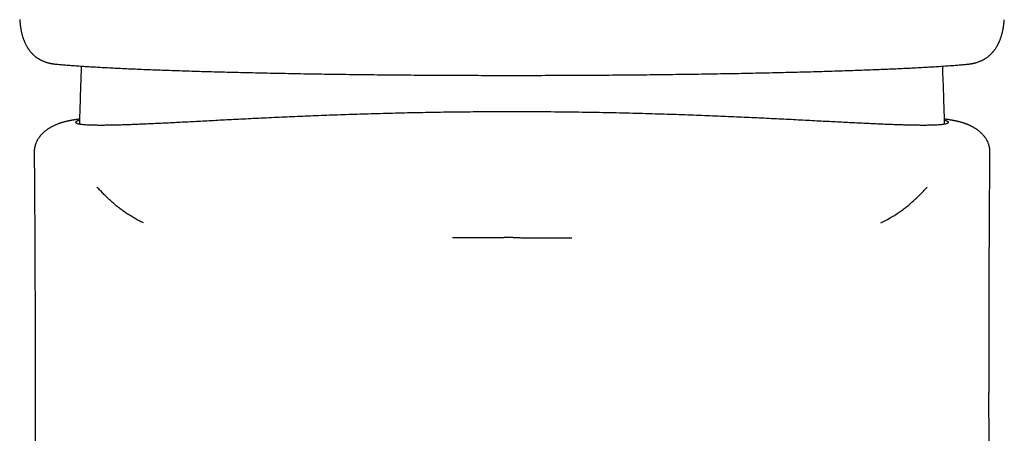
# Model space of a CAD drawing. Header units: millimetres. Extents: x 8 to 738, y 5 to 761.
# Tile 52 of 77: x 301 to 351, y 614 to 635. Entities that reach past the tile are written whole.
import ezdxf

# ---------------------------------------------------------------- set-up
doc = ezdxf.new("R2010")
doc.units = ezdxf.units.MM

msp = doc.modelspace()

# ---------------------------------------------------------------- linework, layer by layer
at = {"color": 7, "linetype": 'Continuous', "lineweight": 30}
for p, q in [((304.475, 632.533), (304.471, 632.397)), ((347.921, 632.429), (347.917, 632.531)), ((302.106, 628.184), (302.106, 628.184)), ((350.298, 628.185), (350.298, 628.185))]:
    msp.add_line(p, q, dxfattribs=at)
for points, knots in [([(301.37, 634.888), (301.372, 634.859), (301.376, 634.805), (301.383, 634.73), (301.39, 634.667), (301.396, 634.616), (301.401, 634.577), (301.405, 634.549), (301.408, 634.529), (301.411, 634.511), (301.413, 634.493), (301.417, 634.47), (301.422, 634.441), (301.427, 634.407), (301.434, 634.37), (301.443, 634.327), (301.454, 634.271), (301.468, 634.207), (301.485, 634.139), (301.502, 634.077), (301.518, 634.021), (301.535, 633.968), (301.552, 633.918), (301.57, 633.868), (301.588, 633.819), (301.607, 633.773), (301.626, 633.728), (301.648, 633.68), (301.673, 633.628), (301.7, 633.577), (301.724, 633.534), (301.744, 633.499), (301.761, 633.471), (301.777, 633.445), (301.793, 633.42), (301.811, 633.394), (301.831, 633.365), (301.856, 633.331), (301.885, 633.293), (301.916, 633.255), (301.946, 633.221), (301.971, 633.193), (301.994, 633.169), (302.017, 633.146), (302.041, 633.122), (302.067, 633.097), (302.098, 633.07), (302.134, 633.039), (302.171, 633.009), (302.207, 632.982), (302.24, 632.959), (302.269, 632.939), (302.296, 632.921), (302.323, 632.904), (302.355, 632.885), (302.394, 632.863), (302.442, 632.838), (302.495, 632.811), (302.551, 632.787), (302.606, 632.764), (302.657, 632.746), (302.707, 632.729), (302.76, 632.712), (302.81, 632.698), (302.855, 632.687), (302.891, 632.679), (302.926, 632.671), (302.963, 632.664), (303.003, 632.657), (303.052, 632.649), (303.11, 632.641), (303.152, 632.637), (303.175, 632.634)], [0, 0, 0, 0, 0.0231567, 0.0434068, 0.0607504, 0.0751876, 0.086718, 0.093738, 0.0990971, 0.104174, 0.1093318, 0.1145705, 0.1241265, 0.1339408, 0.1445323, 0.1572918, 0.1722966, 0.1943936, 0.2157611, 0.2351636, 0.2529803, 0.2692992, 0.2854301, 0.3022654, 0.3191244, 0.3343909, 0.3488561, 0.3656939, 0.3850602, 0.4040481, 0.4215104, 0.4326327, 0.4431565, 0.4531437, 0.4625936, 0.4722025, 0.4838103, 0.4975173, 0.5131849, 0.5309047, 0.5458472, 0.5580088, 0.5683835, 0.5789474, 0.5897545, 0.6011144, 0.614832, 0.6309133, 0.64767, 0.6625915, 0.6756523, 0.6869127, 0.6975695, 0.708083, 0.718496, 0.7339165, 0.7521779, 0.771876, 0.7928937, 0.8123766, 0.8300858, 0.8460809, 0.863754, 0.8844583, 0.8969125, 0.9089236, 0.9204916, 0.9316621, 0.9445199, 0.9601941, 0.9786865, 1, 1, 1, 1]), ([(349.177, 632.629), (349.198, 632.631), (349.238, 632.635), (349.294, 632.643), (349.343, 632.65), (349.386, 632.658), (349.426, 632.665), (349.47, 632.675), (349.523, 632.687), (349.583, 632.703), (349.644, 632.721), (349.7, 632.739), (349.749, 632.757), (349.791, 632.774), (349.829, 632.79), (349.866, 632.806), (349.904, 632.824), (349.944, 632.844), (349.985, 632.866), (350.035, 632.894), (350.089, 632.928), (350.145, 632.966), (350.197, 633.005), (350.249, 633.046), (350.295, 633.085), (350.335, 633.122), (350.366, 633.153), (350.396, 633.183), (350.421, 633.211), (350.443, 633.234), (350.462, 633.257), (350.481, 633.28), (350.503, 633.307), (350.526, 633.337), (350.552, 633.372), (350.581, 633.413), (350.611, 633.458), (350.639, 633.504), (350.664, 633.546), (350.686, 633.585), (350.704, 633.619), (350.721, 633.653), (350.738, 633.687), (350.755, 633.724), (350.772, 633.763), (350.791, 633.806), (350.81, 633.856), (350.831, 633.91), (350.849, 633.964), (350.865, 634.011), (350.877, 634.051), (350.887, 634.084), (350.895, 634.114), (350.904, 634.146), (350.914, 634.185), (350.926, 634.232), (350.938, 634.283), (350.949, 634.335), (350.958, 634.38), (350.965, 634.419), (350.971, 634.451), (350.976, 634.482), (350.981, 634.511), (350.986, 634.541), (350.991, 634.574), (350.997, 634.615), (351.003, 634.665), (351.01, 634.726), (351.018, 634.797), (351.022, 634.85), (351.025, 634.877)], [0, 0, 0, 0, 0.019691, 0.037346, 0.052964, 0.066545, 0.078527, 0.091807, 0.109805, 0.130345, 0.151781, 0.17157, 0.187795, 0.202402, 0.215333, 0.227384, 0.240884, 0.255981, 0.27187, 0.287711, 0.312856, 0.335188, 0.354538, 0.376002, 0.400009, 0.414357, 0.429327, 0.443755, 0.455984, 0.466004, 0.474922, 0.484417, 0.495904, 0.508155, 0.52199, 0.538382, 0.557331, 0.574009, 0.590305, 0.604546, 0.616733, 0.627278, 0.64037, 0.653219, 0.66599, 0.680505, 0.697274, 0.715974, 0.734419, 0.749189, 0.76194, 0.772013, 0.780426, 0.790192, 0.801508, 0.81683, 0.832796, 0.848256, 0.863211, 0.872886, 0.882169, 0.891018, 0.899433, 0.907414, 0.916451, 0.927747, 0.941748, 0.958455, 0.977871, 1, 1, 1, 1]), ([(303.173, 632.634), (303.255, 632.627), (303.418, 632.612), (303.685, 632.589), (303.97, 632.567), (304.273, 632.545), (304.594, 632.523), (304.926, 632.503), (305.268, 632.482), (305.617, 632.463), (305.982, 632.444), (306.36, 632.425), (306.76, 632.406), (307.183, 632.387), (307.629, 632.369), (308.089, 632.35), (308.564, 632.332), (309.053, 632.315), (309.546, 632.298), (310.042, 632.283), (310.539, 632.267), (311.048, 632.253), (311.567, 632.239), (312.108, 632.225), (312.67, 632.211), (313.255, 632.198), (313.851, 632.185), (314.456, 632.173), (315.071, 632.161), (315.683, 632.15), (316.291, 632.14), (316.894, 632.131), (317.503, 632.122), (318.118, 632.114), (318.751, 632.106), (319.404, 632.099), (320.076, 632.093), (320.755, 632.087), (321.439, 632.081), (322.129, 632.076), (322.81, 632.073), (323.481, 632.069), (324.14, 632.067), (324.802, 632.065), (325.464, 632.064), (325.906, 632.064), (326.127, 632.064)], [0, 0, 0, 0, 0.022939, 0.045965, 0.069075, 0.092238, 0.115439, 0.13867, 0.160596, 0.182538, 0.20449, 0.226446, 0.248404, 0.271699, 0.295001, 0.318314, 0.341634, 0.364961, 0.388292, 0.410292, 0.432295, 0.4543, 0.476309, 0.498323, 0.521681, 0.545053, 0.568432, 0.591816, 0.615198, 0.638575, 0.660605, 0.682622, 0.704622, 0.726601, 0.748555, 0.77186, 0.79523, 0.818653, 0.842118, 0.865614, 0.889131, 0.911314, 0.9335, 0.95568, 0.977849, 1, 1, 1, 1]), ([(333.483, 632.105), (333.703, 632.107), (334.145, 632.112), (334.8, 632.121), (335.449, 632.13), (336.089, 632.14), (336.72, 632.15), (337.331, 632.161), (337.921, 632.172), (338.492, 632.184), (339.054, 632.196), (339.607, 632.208), (340.163, 632.222), (340.719, 632.236), (341.274, 632.251), (341.816, 632.266), (342.346, 632.282), (342.863, 632.298), (343.357, 632.315), (343.829, 632.332), (344.279, 632.349), (344.716, 632.366), (345.139, 632.384), (345.557, 632.402), (345.968, 632.421), (346.372, 632.441), (346.759, 632.461), (347.131, 632.482), (347.486, 632.503), (347.818, 632.524), (348.128, 632.545), (348.415, 632.565), (348.686, 632.587), (348.943, 632.608), (349.1, 632.622), (349.178, 632.629)], [0, 0, 0, 0, 0.031085, 0.0623, 0.093472, 0.124612, 0.155732, 0.186842, 0.216177, 0.245523, 0.274894, 0.304302, 0.333759, 0.36501, 0.39623, 0.427426, 0.458607, 0.489783, 0.520963, 0.550372, 0.579789, 0.609196, 0.63857, 0.667892, 0.698911, 0.729834, 0.760741, 0.791748, 0.822845, 0.853949, 0.883226, 0.91247, 0.941665, 0.970826, 1, 1, 1, 1]), ([(304.471, 632.397), (304.456, 631.974), (304.431, 631.235), (304.401, 630.303), (304.388, 629.793), (304.383, 629.599)], [0, 0, 0, 0, 0.4535757, 0.7923327, 1, 1, 1, 1]), ([(330.938, 632.081), (330.939, 632.081), (331.153, 632.083), (331.579, 632.086), (332.215, 632.092), (332.847, 632.098), (333.268, 632.102), (333.478, 632.105), (333.479, 632.105)], [0, 0, 0, 0, 0.000406, 0.249071, 0.498138, 0.747793, 0.998224, 1, 1, 1, 1]), ([(348.014, 629.597), (348.008, 629.801), (347.994, 630.308), (347.963, 631.252), (347.937, 631.992), (347.921, 632.429)], [0, 0, 0, 0, 0.216035, 0.53659, 1, 1, 1, 1]), ([(326.127, 632.064), (326.36, 632.064), (326.826, 632.064), (327.524, 632.065), (328.219, 632.067), (328.911, 632.069), (329.6, 632.073), (330.274, 632.076), (330.718, 632.079), (330.933, 632.081), (330.935, 632.081)], [0, 0, 0, 0, 0.1447, 0.288843, 0.432626, 0.576242, 0.719865, 0.863574, 0.9992, 1, 1, 1, 1]), ([(326.202, 630.224), (326, 630.224), (325.596, 630.223), (324.992, 630.221), (324.388, 630.217), (323.785, 630.211), (323.184, 630.204), (322.586, 630.196), (321.99, 630.186), (321.388, 630.174), (320.779, 630.161), (320.164, 630.146), (319.555, 630.13), (318.961, 630.113), (318.383, 630.095), (317.821, 630.076), (317.265, 630.056), (316.716, 630.036), (316.174, 630.015), (315.64, 629.993), (315.113, 629.971), (314.587, 629.947), (314.061, 629.923), (313.536, 629.898), (313.022, 629.873), (312.526, 629.848), (312.049, 629.823), (311.589, 629.8), (311.141, 629.776), (310.704, 629.753), (310.279, 629.731), (309.866, 629.709), (309.465, 629.688), (309.071, 629.668), (308.683, 629.649), (308.304, 629.631), (307.94, 629.614), (307.597, 629.599), (307.274, 629.585), (306.971, 629.573), (306.682, 629.563), (306.408, 629.555), (306.15, 629.548), (305.907, 629.544), (305.679, 629.541), (305.463, 629.54), (305.261, 629.541), (305.073, 629.544), (304.903, 629.549), (304.754, 629.557), (304.625, 629.566), (304.514, 629.578), (304.42, 629.591), (304.343, 629.606), (304.282, 629.623), (304.238, 629.643), (304.21, 629.664), (304.199, 629.687), (304.206, 629.713), (304.231, 629.739), (304.275, 629.765), (304.327, 629.787), (304.372, 629.8), (304.389, 629.805)], [0, 0, 0, 0, 0.016164, 0.032334, 0.048504, 0.064668, 0.080832, 0.097002, 0.113172, 0.129336, 0.146336, 0.163343, 0.18035, 0.197349, 0.213513, 0.229683, 0.245852, 0.262016, 0.278179, 0.294349, 0.310518, 0.326682, 0.343669, 0.360663, 0.377657, 0.394644, 0.410891, 0.427143, 0.443396, 0.459642, 0.475889, 0.492142, 0.508394, 0.524641, 0.541718, 0.558802, 0.575886, 0.592963, 0.609249, 0.625541, 0.641833, 0.658119, 0.674405, 0.690697, 0.706989, 0.723275, 0.740408, 0.757548, 0.774688, 0.791821, 0.80801, 0.824205, 0.8404, 0.856589, 0.872777, 0.888973, 0.905168, 0.921356, 0.938381, 0.955412, 0.972443, 0.989467, 1, 1, 1, 1]), ([(348.008, 629.807), (348.015, 629.805), (348.053, 629.795), (348.102, 629.777), (348.153, 629.752), (348.186, 629.727), (348.203, 629.702), (348.202, 629.678), (348.185, 629.655), (348.151, 629.635), (348.1, 629.616), (348.031, 629.6), (347.944, 629.585), (347.836, 629.572), (347.711, 629.561), (347.569, 629.553), (347.414, 629.546), (347.245, 629.542), (347.06, 629.54), (346.859, 629.54), (346.643, 629.542), (346.411, 629.545), (346.164, 629.551), (345.897, 629.558), (345.61, 629.567), (345.302, 629.578), (344.978, 629.591), (344.644, 629.606), (344.301, 629.621), (343.95, 629.638), (343.585, 629.656), (343.207, 629.675), (342.817, 629.695), (342.414, 629.716), (341.998, 629.737), (341.564, 629.76), (341.11, 629.784), (340.636, 629.809), (340.15, 629.834), (339.659, 629.859), (339.165, 629.883), (338.668, 629.908), (338.161, 629.931), (337.646, 629.955), (337.121, 629.978), (336.588, 630), (336.047, 630.022), (335.489, 630.044), (334.914, 630.065), (334.322, 630.085), (333.723, 630.104), (333.1, 630.123), (332.455, 630.141), (331.787, 630.157), (331.112, 630.172), (330.433, 630.186), (329.744, 630.197), (329.045, 630.207), (328.337, 630.214), (327.626, 630.22), (326.914, 630.223), (326.439, 630.223), (326.202, 630.224)], [0, 0, 0, 0, 0.004231, 0.021278, 0.037491, 0.053711, 0.06993, 0.086143, 0.102357, 0.118577, 0.134796, 0.15101, 0.168061, 0.185119, 0.202177, 0.219228, 0.235386, 0.25155, 0.267714, 0.283872, 0.30003, 0.316194, 0.332358, 0.348516, 0.365504, 0.3825, 0.399496, 0.416485, 0.432654, 0.448828, 0.465003, 0.481171, 0.497339, 0.513513, 0.529688, 0.545856, 0.562846, 0.579843, 0.59684, 0.61383, 0.630093, 0.646363, 0.662632, 0.678896, 0.695159, 0.711429, 0.727699, 0.743962, 0.761065, 0.778176, 0.795286, 0.812389, 0.830897, 0.849418, 0.867944, 0.886465, 0.904972, 0.923968, 0.942978, 0.961994, 0.981005, 1, 1, 1, 1]), ([(304.39, 629.855), (304.374, 629.853), (304.337, 629.848), (304.282, 629.84), (304.226, 629.831), (304.172, 629.823), (304.129, 629.816), (304.095, 629.81), (304.066, 629.805), (304.034, 629.8), (303.999, 629.793), (303.961, 629.787), (303.922, 629.779), (303.883, 629.772), (303.846, 629.764), (303.813, 629.757), (303.776, 629.749), (303.735, 629.74), (303.685, 629.729), (303.632, 629.715), (303.575, 629.7), (303.525, 629.686), (303.484, 629.673), (303.451, 629.663), (303.415, 629.651), (303.373, 629.637), (303.328, 629.621), (303.282, 629.603), (303.234, 629.584), (303.18, 629.562), (303.121, 629.535), (303.061, 629.506), (303.002, 629.476), (302.946, 629.446), (302.901, 629.419), (302.861, 629.395), (302.828, 629.374), (302.796, 629.354), (302.762, 629.33), (302.72, 629.3), (302.673, 629.265), (302.618, 629.22), (302.558, 629.167), (302.498, 629.109), (302.45, 629.057), (302.413, 629.014), (302.386, 628.979), (302.366, 628.954), (302.347, 628.929), (302.324, 628.896), (302.292, 628.848), (302.252, 628.779), (302.218, 628.71), (302.189, 628.643), (302.165, 628.579), (302.141, 628.5), (302.119, 628.406), (302.104, 628.299), (302.103, 628.222), (302.103, 628.184)], [0, 0, 0, 0, 0.023561, 0.056369, 0.087515, 0.116229, 0.142515, 0.156979, 0.171523, 0.188061, 0.206649, 0.227288, 0.24825, 0.270687, 0.290663, 0.308406, 0.325521, 0.349461, 0.374622, 0.402039, 0.43001, 0.457825, 0.471775, 0.485545, 0.500098, 0.516863, 0.535841, 0.554381, 0.570907, 0.591188, 0.612189, 0.634052, 0.655579, 0.67229, 0.687207, 0.70007, 0.710846, 0.719947, 0.73031, 0.742733, 0.757273, 0.773037, 0.793451, 0.811101, 0.826303, 0.838986, 0.847146, 0.853697, 0.858865, 0.86476, 0.876073, 0.890343, 0.907689, 0.917629, 0.929639, 0.944216, 0.96147, 0.981107, 1, 1, 1, 1]), ([(350.301, 628.185), (350.3, 628.222), (350.3, 628.299), (350.284, 628.406), (350.263, 628.5), (350.239, 628.579), (350.215, 628.643), (350.186, 628.71), (350.151, 628.779), (350.111, 628.848), (350.079, 628.896), (350.056, 628.929), (350.037, 628.954), (350.017, 628.981), (349.991, 629.013), (349.961, 629.048), (349.924, 629.088), (349.882, 629.131), (349.833, 629.178), (349.782, 629.222), (349.734, 629.262), (349.69, 629.296), (349.65, 629.324), (349.617, 629.347), (349.588, 629.366), (349.559, 629.385), (349.525, 629.406), (349.484, 629.431), (349.435, 629.458), (349.384, 629.485), (349.333, 629.511), (349.288, 629.533), (349.245, 629.552), (349.207, 629.568), (349.168, 629.585), (349.129, 629.6), (349.087, 629.617), (349.042, 629.633), (348.998, 629.648), (348.958, 629.661), (348.922, 629.673), (348.881, 629.685), (348.834, 629.699), (348.781, 629.713), (348.732, 629.725), (348.686, 629.736), (348.643, 629.746), (348.602, 629.755), (348.565, 629.763), (348.531, 629.77), (348.499, 629.776), (348.465, 629.782), (348.429, 629.789), (348.391, 629.796), (348.353, 629.803), (348.316, 629.809), (348.275, 629.816), (348.228, 629.823), (348.171, 629.832), (348.11, 629.841), (348.055, 629.849), (348.019, 629.854), (348.007, 629.856)], [0, 0, 0, 0, 0.018742, 0.038312, 0.055506, 0.070033, 0.082002, 0.091908, 0.109194, 0.123415, 0.134689, 0.140659, 0.145924, 0.152645, 0.161029, 0.171053, 0.182469, 0.195408, 0.209856, 0.226099, 0.240646, 0.254279, 0.266097, 0.276146, 0.28452, 0.293464, 0.30414, 0.317853, 0.333596, 0.350573, 0.367822, 0.385277, 0.399398, 0.413008, 0.426437, 0.441325, 0.457901, 0.475548, 0.494279, 0.510412, 0.525219, 0.54023, 0.565421, 0.590747, 0.615906, 0.639372, 0.66117, 0.68312, 0.705851, 0.721479, 0.738677, 0.757443, 0.777471, 0.796239, 0.818067, 0.836781, 0.854457, 0.882318, 0.912902, 0.946183, 0.981069, 1, 1, 1, 1]), ([(302.102, 628.185), (302.104, 628.019), (302.107, 627.693), (302.11, 627.212), (302.114, 626.748), (302.117, 626.302), (302.12, 625.875), (302.123, 625.468), (302.125, 625.081), (302.127, 624.711), (302.129, 624.356), (302.131, 624.016), (302.133, 623.692), (302.134, 623.386), (302.135, 623.099), (302.137, 622.83), (302.138, 622.579), (302.138, 622.347), (302.139, 622.133), (302.14, 621.938), (302.141, 621.762), (302.141, 621.604), (302.142, 621.465), (302.142, 621.342), (302.142, 621.222), (302.143, 621.103), (302.143, 620.99), (302.143, 620.895), (302.144, 620.83), (302.144, 620.789), (302.144, 620.763), (302.144, 620.728), (302.144, 620.681), (302.144, 620.62), (302.144, 620.549), (302.145, 620.466), (302.145, 620.338), (302.145, 620.176), (302.146, 619.989), (302.146, 619.804), (302.147, 619.614), (302.147, 619.413), (302.148, 619.209), (302.148, 619.009), (302.148, 618.812), (302.149, 618.616), (302.149, 618.416), (302.149, 618.22), (302.15, 618.019), (302.15, 617.813), (302.15, 617.597), (302.15, 617.385), (302.15, 617.169), (302.151, 616.945), (302.151, 616.753), (302.151, 616.601), (302.151, 616.497), (302.151, 616.404), (302.151, 616.322), (302.151, 616.228), (302.151, 616.112), (302.151, 615.968), (302.151, 615.812), (302.151, 615.648), (302.151, 615.48), (302.151, 615.324), (302.151, 615.188), (302.151, 615.078), (302.151, 614.976), (302.151, 614.868), (302.151, 614.746), (302.151, 614.612), (302.151, 614.467), (302.151, 614.313), (302.151, 614.153), (302.151, 614), (302.151, 613.863), (302.15, 613.745), (302.15, 613.635), (302.15, 613.518), (302.15, 613.388), (302.15, 613.251), (302.15, 613.113), (302.15, 612.976), (302.15, 612.844), (302.149, 612.715), (302.149, 612.589), (302.149, 612.462), (302.149, 612.342), (302.149, 612.231), (302.149, 612.119), (302.148, 612), (302.148, 611.873), (302.148, 611.75), (302.148, 611.627), (302.147, 611.509), (302.147, 611.393), (302.147, 611.275), (302.147, 611.145), (302.146, 611.007), (302.146, 610.857), (302.146, 610.705), (302.145, 610.553), (302.145, 610.413), (302.145, 610.283), (302.144, 610.158), (302.144, 610.035), (302.144, 609.912), (302.143, 609.784), (302.143, 609.67), (302.143, 609.565), (302.143, 609.47), (302.142, 609.367), (302.142, 609.261), (302.142, 609.16), (302.141, 609.071), (302.141, 608.986), (302.141, 608.892), (302.141, 608.779), (302.14, 608.658), (302.14, 608.514), (302.139, 608.348), (302.139, 608.161), (302.138, 607.977), (302.137, 607.788), (302.137, 607.626), (302.136, 607.492), (302.136, 607.392), (302.135, 607.286), (302.135, 607.175), (302.135, 607.075), (302.134, 606.993), (302.134, 606.929), (302.134, 606.868), (302.134, 606.801), (302.133, 606.69), (302.133, 606.546), (302.132, 606.373), (302.131, 606.209), (302.131, 606.051), (302.13, 605.891), (302.129, 605.756), (302.129, 605.644), (302.129, 605.558), (302.128, 605.467), (302.128, 605.367), (302.127, 605.268), (302.127, 605.18), (302.127, 605.107), (302.126, 605.037), (302.126, 604.948), (302.126, 604.836), (302.125, 604.708), (302.125, 604.583), (302.124, 604.459), (302.124, 604.331), (302.123, 604.195), (302.123, 604.069), (302.122, 603.963), (302.122, 603.873), (302.121, 603.784), (302.121, 603.697), (302.121, 603.617), (302.12, 603.541), (302.12, 603.438), (302.12, 603.306), (302.119, 603.147), (302.118, 602.988), (302.118, 602.833), (302.117, 602.672), (302.117, 602.5), (302.116, 602.337), (302.115, 602.196), (302.115, 602.093), (302.115, 602.004), (302.115, 601.923), (302.114, 601.849), (302.114, 601.774), (302.114, 601.699), (302.114, 601.62), (302.113, 601.544), (302.113, 601.472), (302.113, 601.384), (302.112, 601.275), (302.112, 601.144), (302.112, 601.009), (302.111, 600.885), (302.111, 600.778), (302.111, 600.691), (302.11, 600.606), (302.11, 600.512), (302.11, 600.402), (302.109, 600.277), (302.109, 600.147), (302.109, 600.022), (302.109, 599.911), (302.108, 599.815), (302.108, 599.735), (302.108, 599.658), (302.108, 599.576), (302.108, 599.482), (302.107, 599.38), (302.107, 599.274), (302.107, 599.173), (302.107, 599.081), (302.107, 599), (302.106, 598.924), (302.106, 598.847), (302.106, 598.755), (302.106, 598.65), (302.106, 598.538), (302.106, 598.432), (302.105, 598.335), (302.105, 598.245), (302.105, 598.157), (302.105, 598.067), (302.105, 597.961), (302.105, 597.84), (302.105, 597.712), (302.104, 597.592), (302.104, 597.484), (302.104, 597.381), (302.104, 597.274), (302.104, 597.156), (302.104, 597.03), (302.104, 596.904), (302.104, 596.786), (302.104, 596.679), (302.104, 596.578), (302.104, 596.472), (302.104, 596.385), (302.104, 596.318), (302.104, 596.272), (302.104, 596.224), (302.104, 596.192), (302.104, 596.176)], [0, 0, 0, 0, 0.015604, 0.030668, 0.045189, 0.059164, 0.072589, 0.085237, 0.097348, 0.108922, 0.119954, 0.13065, 0.140779, 0.150336, 0.15932, 0.16773, 0.175562, 0.182815, 0.189488, 0.195578, 0.201085, 0.206007, 0.210343, 0.214108, 0.217501, 0.22165, 0.225204, 0.228159, 0.230517, 0.231291, 0.231969, 0.232948, 0.234617, 0.236414, 0.238638, 0.24129, 0.244183, 0.250642, 0.256469, 0.261662, 0.268047, 0.274253, 0.280546, 0.287187, 0.292924, 0.299083, 0.305549, 0.311695, 0.317428, 0.32439, 0.330984, 0.337723, 0.34426, 0.351237, 0.358673, 0.362266, 0.365532, 0.368418, 0.370926, 0.373281, 0.377252, 0.381795, 0.38675, 0.391877, 0.397175, 0.402531, 0.406502, 0.409881, 0.412838, 0.416112, 0.419974, 0.424246, 0.428696, 0.433611, 0.43868, 0.443678, 0.447971, 0.45152, 0.454689, 0.458334, 0.462456, 0.466844, 0.471177, 0.475451, 0.479666, 0.483552, 0.487507, 0.491531, 0.495403, 0.498829, 0.501885, 0.505874, 0.510025, 0.513729, 0.51748, 0.521462, 0.524801, 0.528408, 0.532473, 0.536981, 0.541355, 0.546557, 0.551243, 0.555563, 0.559636, 0.563507, 0.567236, 0.571122, 0.575085, 0.579176, 0.581861, 0.584865, 0.588132, 0.591484, 0.594813, 0.597619, 0.599826, 0.602757, 0.606428, 0.610433, 0.614007, 0.619919, 0.626038, 0.631478, 0.63724, 0.643665, 0.646675, 0.649782, 0.65305, 0.65661, 0.660144, 0.662445, 0.664313, 0.666109, 0.668189, 0.670553, 0.676544, 0.681646, 0.686795, 0.691834, 0.696527, 0.701763, 0.704426, 0.707008, 0.70984, 0.712992, 0.716343, 0.719109, 0.721233, 0.72316, 0.725674, 0.729548, 0.73364, 0.737684, 0.741297, 0.745168, 0.749729, 0.754012, 0.756939, 0.7597, 0.762466, 0.765235, 0.767802, 0.770018, 0.772306, 0.777487, 0.782322, 0.78722, 0.792426, 0.796831, 0.802293, 0.808511, 0.812127, 0.815418, 0.81815, 0.820469, 0.823064, 0.825075, 0.827437, 0.830067, 0.83248, 0.834635, 0.836747, 0.840768, 0.844805, 0.849028, 0.853362, 0.85642, 0.859043, 0.861521, 0.8644, 0.867841, 0.871862, 0.876094, 0.879991, 0.883547, 0.886541, 0.888952, 0.891048, 0.893727, 0.896687, 0.899847, 0.903264, 0.906572, 0.909363, 0.911856, 0.914135, 0.916487, 0.919129, 0.922668, 0.92633, 0.929599, 0.932626, 0.935444, 0.93804, 0.940787, 0.943898, 0.947981, 0.952125, 0.955905, 0.959235, 0.962236, 0.965501, 0.969284, 0.973275, 0.977291, 0.981031, 0.98433, 0.987327, 0.990546, 0.994191, 0.995498, 0.996855, 0.998427, 1, 1, 1, 1]), ([(350.3, 596.157), (350.3, 596.164), (350.3, 596.189), (350.3, 596.236), (350.3, 596.292), (350.3, 596.35), (350.3, 596.422), (350.3, 596.512), (350.3, 596.626), (350.3, 596.746), (350.3, 596.865), (350.3, 596.976), (350.3, 597.083), (350.3, 597.199), (350.299, 597.327), (350.299, 597.462), (350.299, 597.587), (350.299, 597.696), (350.299, 597.789), (350.299, 597.879), (350.299, 597.975), (350.299, 598.081), (350.298, 598.197), (350.298, 598.31), (350.298, 598.411), (350.298, 598.497), (350.298, 598.575), (350.298, 598.652), (350.298, 598.736), (350.297, 598.832), (350.297, 598.936), (350.297, 599.04), (350.297, 599.134), (350.297, 599.218), (350.296, 599.294), (350.296, 599.366), (350.296, 599.443), (350.296, 599.526), (350.296, 599.609), (350.296, 599.687), (350.295, 599.774), (350.295, 599.877), (350.295, 599.99), (350.295, 600.097), (350.294, 600.192), (350.294, 600.271), (350.294, 600.337), (350.294, 600.4), (350.294, 600.47), (350.293, 600.549), (350.293, 600.638), (350.293, 600.729), (350.293, 600.817), (350.292, 600.899), (350.292, 600.976), (350.292, 601.052), (350.292, 601.137), (350.291, 601.236), (350.291, 601.346), (350.291, 601.453), (350.29, 601.546), (350.29, 601.63), (350.29, 601.707), (350.29, 601.788), (350.289, 601.878), (350.289, 601.977), (350.289, 602.081), (350.288, 602.18), (350.288, 602.275), (350.288, 602.363), (350.287, 602.442), (350.287, 602.512), (350.287, 602.587), (350.286, 602.681), (350.286, 602.798), (350.285, 602.924), (350.285, 603.078), (350.284, 603.258), (350.284, 603.422), (350.283, 603.542), (350.283, 603.611), (350.283, 603.67), (350.282, 603.731), (350.282, 603.802), (350.282, 603.884), (350.281, 603.971), (350.281, 604.054), (350.281, 604.145), (350.28, 604.25), (350.28, 604.369), (350.279, 604.487), (350.279, 604.603), (350.278, 604.711), (350.278, 604.813), (350.278, 604.902), (350.277, 604.983), (350.277, 605.065), (350.277, 605.181), (350.276, 605.332), (350.275, 605.52), (350.274, 605.717), (350.274, 605.917), (350.273, 606.085), (350.272, 606.226), (350.272, 606.343), (350.271, 606.457), (350.271, 606.562), (350.271, 606.684), (350.27, 606.828), (350.269, 606.973), (350.269, 607.096), (350.269, 607.2), (350.268, 607.308), (350.268, 607.416), (350.267, 607.527), (350.267, 607.624), (350.267, 607.71), (350.266, 607.778), (350.266, 607.84), (350.266, 607.895), (350.266, 607.944), (350.266, 607.993), (350.265, 608.05), (350.265, 608.127), (350.265, 608.219), (350.265, 608.317), (350.264, 608.409), (350.264, 608.495), (350.264, 608.598), (350.263, 608.717), (350.263, 608.849), (350.262, 608.973), (350.262, 609.092), (350.262, 609.206), (350.261, 609.318), (350.261, 609.425), (350.261, 609.533), (350.26, 609.646), (350.26, 609.769), (350.26, 609.891), (350.26, 610.006), (350.259, 610.11), (350.259, 610.212), (350.259, 610.318), (350.258, 610.456), (350.258, 610.615), (350.258, 610.79), (350.257, 610.955), (350.257, 611.111), (350.257, 611.263), (350.256, 611.411), (350.256, 611.557), (350.256, 611.693), (350.256, 611.824), (350.255, 611.957), (350.255, 612.093), (350.255, 612.229), (350.255, 612.361), (350.255, 612.478), (350.254, 612.577), (350.254, 612.668), (350.254, 612.767), (350.254, 612.889), (350.254, 613.03), (350.254, 613.16), (350.254, 613.273), (350.253, 613.365), (350.253, 613.46), (350.253, 613.559), (350.253, 613.654), (350.253, 613.739), (350.253, 613.808), (350.253, 613.864), (350.253, 613.911), (350.253, 613.957), (350.253, 614.008), (350.253, 614.074), (350.253, 614.159), (350.253, 614.266), (350.253, 614.383), (350.253, 614.51), (350.253, 614.648), (350.253, 614.776), (350.252, 614.887), (350.252, 614.972), (350.252, 615.045), (350.252, 615.107), (350.252, 615.158), (350.252, 615.205), (350.252, 615.252), (350.252, 615.302), (350.252, 615.356), (350.252, 615.424), (350.252, 615.512), (350.252, 615.621), (350.252, 615.746), (350.252, 615.867), (350.252, 615.981), (350.253, 616.084), (350.253, 616.185), (350.253, 616.277), (350.253, 616.353), (350.253, 616.413), (350.253, 616.463), (350.253, 616.51), (350.253, 616.562), (350.253, 616.619), (350.253, 616.695), (350.253, 616.793), (350.253, 616.915), (350.253, 617.031), (350.253, 617.14), (350.253, 617.24), (350.253, 617.345), (350.253, 617.451), (350.254, 617.55), (350.254, 617.634), (350.254, 617.7), (350.254, 617.766), (350.254, 617.846), (350.254, 617.955), (350.254, 618.085), (350.254, 618.229), (350.255, 618.371), (350.255, 618.505), (350.255, 618.631), (350.255, 618.761), (350.255, 618.89), (350.256, 619.002), (350.256, 619.092), (350.256, 619.161), (350.256, 619.22), (350.256, 619.27), (350.256, 619.319), (350.256, 619.374), (350.257, 619.446), (350.257, 619.537), (350.257, 619.641), (350.257, 619.748), (350.257, 619.85), (350.258, 619.961), (350.258, 620.079), (350.258, 620.201), (350.259, 620.313), (350.259, 620.412), (350.259, 620.496), (350.259, 620.566), (350.259, 620.623), (350.26, 620.694), (350.26, 620.788), (350.26, 620.913), (350.261, 621.036), (350.261, 621.158), (350.261, 621.278), (350.262, 621.416), (350.262, 621.571), (350.263, 621.744), (350.264, 621.947), (350.264, 622.185), (350.266, 622.459), (350.267, 622.758), (350.268, 623.08), (350.27, 623.419), (350.271, 623.772), (350.273, 624.138), (350.275, 624.525), (350.278, 624.933), (350.28, 625.361), (350.283, 625.8), (350.286, 626.249), (350.289, 626.708), (350.293, 627.185), (350.297, 627.679), (350.3, 628.014), (350.301, 628.185)], [0, 0, 0, 0, 0.00071, 0.002514, 0.004268, 0.006021, 0.007869, 0.011056, 0.014451, 0.018504, 0.022299, 0.02562, 0.028828, 0.032389, 0.036459, 0.040787, 0.044996, 0.048216, 0.050984, 0.053671, 0.056622, 0.059933, 0.063657, 0.067429, 0.070557, 0.073101, 0.075451, 0.077881, 0.080313, 0.083301, 0.086821, 0.090087, 0.092981, 0.095606, 0.098001, 0.100043, 0.102369, 0.105193, 0.107851, 0.110081, 0.112488, 0.116041, 0.119691, 0.123062, 0.12609, 0.128598, 0.130391, 0.132308, 0.134455, 0.136953, 0.139732, 0.142744, 0.145468, 0.148023, 0.150419, 0.152642, 0.155132, 0.158338, 0.16196, 0.165389, 0.168332, 0.170742, 0.173189, 0.175535, 0.178358, 0.181557, 0.184863, 0.188038, 0.19087, 0.19377, 0.196238, 0.198286, 0.200251, 0.203289, 0.207059, 0.211204, 0.215151, 0.221453, 0.228001, 0.230553, 0.232685, 0.234369, 0.236127, 0.238365, 0.241028, 0.243843, 0.246438, 0.248813, 0.252415, 0.256193, 0.260004, 0.263438, 0.267002, 0.270129, 0.272982, 0.275319, 0.27774, 0.280643, 0.286159, 0.29191, 0.298256, 0.304578, 0.3106, 0.314015, 0.317785, 0.321501, 0.324757, 0.32759, 0.332946, 0.338174, 0.341183, 0.344445, 0.347949, 0.351296, 0.354565, 0.358254, 0.36042, 0.362621, 0.364583, 0.366291, 0.367745, 0.369123, 0.370896, 0.373088, 0.376362, 0.379493, 0.3823, 0.384937, 0.387511, 0.391945, 0.396085, 0.399911, 0.40354, 0.407212, 0.410621, 0.414021, 0.417231, 0.420702, 0.424646, 0.428692, 0.432161, 0.435367, 0.438485, 0.441682, 0.445273, 0.451454, 0.456604, 0.461613, 0.466869, 0.471236, 0.475923, 0.480698, 0.484904, 0.488674, 0.49294, 0.497302, 0.501593, 0.505764, 0.509588, 0.512599, 0.514986, 0.518127, 0.521937, 0.526396, 0.531328, 0.534083, 0.536956, 0.539946, 0.543054, 0.546178, 0.548853, 0.551024, 0.552692, 0.554021, 0.555458, 0.557028, 0.55873, 0.561673, 0.564966, 0.568751, 0.57263, 0.57693, 0.581652, 0.584617, 0.587332, 0.589616, 0.591471, 0.593121, 0.594443, 0.595882, 0.597445, 0.599131, 0.600941, 0.603894, 0.607289, 0.611194, 0.615607, 0.61864, 0.621873, 0.625227, 0.628134, 0.630482, 0.632363, 0.633723, 0.635163, 0.636776, 0.638561, 0.640519, 0.643943, 0.647746, 0.651892, 0.654861, 0.657983, 0.661258, 0.664686, 0.667881, 0.670504, 0.672557, 0.674062, 0.676719, 0.680108, 0.684228, 0.68886, 0.693642, 0.6975, 0.701446, 0.705481, 0.709604, 0.713535, 0.71598, 0.718122, 0.719962, 0.7215, 0.722818, 0.724503, 0.726672, 0.729614, 0.733035, 0.73639, 0.739601, 0.74267, 0.746783, 0.750608, 0.754135, 0.757235, 0.759874, 0.762052, 0.76377, 0.765239, 0.768663, 0.772569, 0.776959, 0.78019, 0.783957, 0.78826, 0.7931, 0.798475, 0.804383, 0.812176, 0.820732, 0.830051, 0.840128, 0.850961, 0.86175, 0.873192, 0.885283, 0.898021, 0.911401, 0.92542, 0.93922, 0.953581, 0.968501, 0.983975, 1, 1, 1, 1]), ([(307.613, 624.611), (307.528, 624.654), (307.358, 624.74), (307.128, 624.869), (306.913, 624.998), (306.714, 625.127), (306.53, 625.256), (306.359, 625.385), (306.178, 625.531), (305.993, 625.695), (305.802, 625.875), (305.621, 626.056), (305.445, 626.237), (305.325, 626.358), (305.264, 626.418)], [0, 0, 0, 0, 0.071428, 0.1428554, 0.2142831, 0.2857113, 0.3571402, 0.4285695, 0.4999988, 0.599999, 0.6999989, 0.7999992, 0.8999996, 1, 1, 1, 1]), ([(344.791, 624.611), (344.886, 624.659), (345.075, 624.756), (345.33, 624.9), (345.565, 625.044), (345.78, 625.189), (345.978, 625.333), (346.161, 625.478), (346.351, 625.64), (346.546, 625.821), (346.747, 626.02), (346.941, 626.219), (347.073, 626.352), (347.139, 626.418)], [0, 0, 0, 0, 0.079999, 0.159998, 0.239997, 0.319997, 0.399998, 0.479999, 0.559999, 0.669999, 0.779999, 0.89, 1, 1, 1, 1]), ([(326.202, 623.886), (326.138, 623.883), (326.006, 623.875), (325.809, 623.868), (325.667, 623.865), (325.584, 623.863), (325.557, 623.863), (325.531, 623.862), (325.504, 623.862), (325.476, 623.862), (325.434, 623.861), (325.37, 623.861), (325.276, 623.86), (325.169, 623.86), (325.05, 623.86), (324.958, 623.86), (324.891, 623.86), (324.854, 623.86), (324.816, 623.861), (324.777, 623.861), (324.737, 623.861), (324.459, 623.861), (323.944, 623.863), (323.442, 623.864), (323.192, 623.865)], [0, 0, 0, 0, 0.063262, 0.131783, 0.196444, 0.205214, 0.214055, 0.222966, 0.231947, 0.240998, 0.25012, 0.274127, 0.305194, 0.343322, 0.380806, 0.423272, 0.435218, 0.447505, 0.460133, 0.473104, 0.486416, 0.50007, 0.750059, 1, 1, 1, 1]), ([(326.202, 623.886), (326.265, 623.883), (326.397, 623.875), (326.594, 623.868), (326.737, 623.865), (326.819, 623.863), (326.846, 623.863), (326.873, 623.862), (326.9, 623.862), (326.927, 623.862), (326.969, 623.861), (327.034, 623.861), (327.127, 623.86), (327.212, 623.86), (327.284, 623.86), (327.336, 623.86), (327.39, 623.86), (327.448, 623.86), (327.508, 623.86), (327.572, 623.86), (327.639, 623.861), (327.771, 623.861), (327.961, 623.861), (328.198, 623.862), (328.41, 623.863), (328.597, 623.863), (328.753, 623.863), (328.879, 623.864), (328.979, 623.864), (329.057, 623.864), (329.115, 623.864), (329.156, 623.864), (329.187, 623.865), (329.205, 623.865), (329.212, 623.865)], [0, 0, 0, 0, 0.0632557, 0.1317773, 0.1964413, 0.2052122, 0.2140533, 0.2229645, 0.2319459, 0.2409975, 0.2501193, 0.2739639, 0.3049337, 0.343029, 0.3591518, 0.3762767, 0.3944036, 0.4135326, 0.4336636, 0.4547968, 0.476932, 0.5000693, 0.5869653, 0.6656616, 0.7361579, 0.7984536, 0.8525486, 0.891363, 0.9244818, 0.951905, 0.9687346, 0.9823602, 0.992782, 1, 1, 1, 1])]:
    msp.add_open_spline(points, degree=3, knots=knots, dxfattribs=at)

doc.saveas('drawing.dxf')
